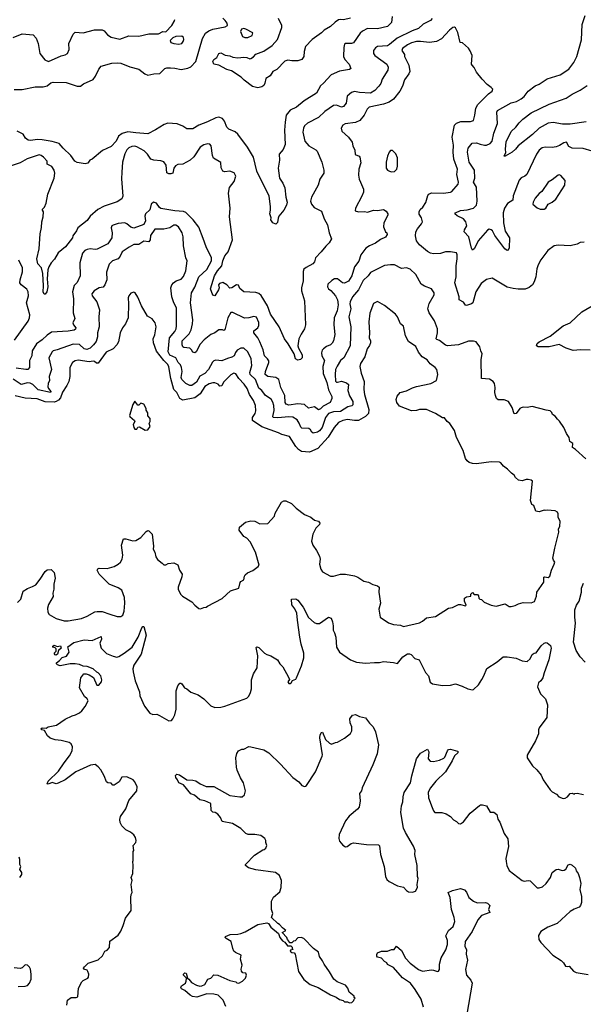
# Model space of a CAD drawing. Extents: x 1863017 to 1989460, y 394564 to 532820.
# Tile 67 of 213: x 1911770 to 1917416, y 451224 to 461092. Entities that reach past the tile are written whole.
import ezdxf

# ---------------------------------------------------------------- set-up
doc = ezdxf.new("R2010")
doc.units = 0

msp = doc.modelspace()

# ---------------------------------------------------------------- linework, layer by layer
at = {"layer": '0CON10XD'}
for points in [[(1915901, 461105), (1915885.1, 461084.9), (1915812.9, 461047.1), (1915767, 461003), (1915700.4, 460979.6), (1915552.1, 460907.9), (1915476.4, 460843.6), (1915455, 460831.6), (1915355, 460822.9), (1915335, 460812), (1915314.2, 460785), (1915314.2, 460755), (1915328, 460735), (1915447.5, 460645), (1915462.9, 460615), (1915458.1, 460585), (1915400, 460495), (1915387, 460453), (1915368.1, 460425), (1915327.8, 460382.2), (1915283.8, 460356.2), (1915175, 460361.2), (1915125, 460373.6), (1915095, 460363.6), (1915052.3, 460325), (1915040.5, 460255), (1915015, 460222.5), (1914995, 460216), (1914945, 460237.1), (1914915, 460233.1), (1914827.7, 460172.3), (1914765, 460111.4), (1914654, 460055), (1914625, 460030), (1914611.9, 460005), (1914607.1, 459965), (1914626.5, 459875), (1914666.5, 459826.5), (1914738.1, 459788.1), (1914751.2, 459775), (1914795.8, 459665), (1914815.8, 459585), (1914815.7, 459555), (1914776.7, 459493.3), (1914761.5, 459435), (1914694.6, 459315), (1914683.9, 459273.9), (1914694.7, 459244.7), (1914720.9, 459210.9), (1914792.7, 459172.7), (1914818.8, 459095), (1914855, 459037.5), (1914868.8, 458955), (1914892.5, 458895), (1914870, 458855), (1914835.8, 458824.2), (1914791.2, 458765), (1914733.8, 458705), (1914724, 458665), (1914707.5, 458645), (1914639.8, 458610.2), (1914617.9, 458592.1), (1914610.3, 458569.7), (1914610.6, 458475), (1914593.5, 458405), (1914594.2, 458375.8), (1914622.5, 458275), (1914632.5, 458035), (1914625, 457992.5), (1914589.1, 457940.9), (1914566.9, 457895), (1914557.7, 457825), (1914561.8, 457801.8), (1914600.6, 457735), (1914600, 457705), (1914583.3, 457685), (1914555, 457680), (1914533.8, 457695), (1914518.8, 457745), (1914460.8, 457845), (1914422.9, 457895), (1914368.6, 458015), (1914282.6, 458142.6), (1914252.5, 458225), (1914188.3, 458328.3), (1914165, 458347.8), (1914135, 458358.9), (1914015, 458365.8), (1913977, 458397), (1913961.7, 458431.7), (1913943.3, 458435), (1913895.6, 458404.4), (1913875, 458401.2), (1913845, 458433.8), (1913805, 458460), (1913771.4, 458448.6), (1913761.2, 458435), (1913767.1, 458405), (1913762.5, 458385), (1913725, 458323.3), (1913705, 458332.5), (1913681.2, 458395), (1913723.1, 458525), (1913751.4, 458575), (1913794.4, 458625.6), (1913804.4, 458675.6), (1913824.1, 458725.9), (1913858, 458765), (1913903.3, 458885), (1913870.8, 459115), (1913879.2, 459205), (1913862.9, 459355), (1913870.9, 459409.1), (1913918.3, 459471.7), (1913935.8, 459525), (1913918.3, 459558.3), (1913875, 459575.5), (1913825, 459566), (1913806.2, 459575), (1913788.8, 459608.8), (1913785, 459662.5), (1913712, 459705), (1913700.6, 459730.6), (1913688.7, 459828.7), (1913675, 459846), (1913655, 459849.2), (1913615, 459837.8), (1913577.1, 459815), (1913513.4, 459716.6), (1913476.6, 459683.4), (1913405, 459644), (1913355, 459639.6), (1913331.4, 459628.6), (1913315.5, 459605), (1913305.8, 459555), (1913285, 459546), (1913265, 459548), (1913245, 459558.8), (1913236.2, 459635), (1913215, 459668.9), (1913185, 459679.2), (1913112.5, 459685), (1913085, 459693.8), (1913050.8, 459745), (1913017.1, 459777.1), (1912945, 459818.9), (1912925, 459824), (1912895, 459820.7), (1912865, 459806.9), (1912845, 459789.5), (1912822.2, 459747.8), (1912801.2, 459665), (1912793.1, 459565), (1912788.7, 459498.7), (1912802, 459325), (1912792.3, 459297.7), (1912745, 459267.5), (1912615, 459221.8), (1912551.4, 459188.6), (1912476.7, 459123.3), (1912445, 459079.4), (1912352.1, 459007.9), (1912338.8, 458975), (1912303.3, 458925), (1912300, 458905), (1912230, 458815), (1912154.5, 458755.5), (1912117.6, 458692.4), (1912085, 458656.7), (1912062.5, 458615), (1912053.3, 458585), (1912045.6, 458495), (1912052.5, 458415), (1912042.5, 458365), (1912025, 458340), (1912015, 458340), (1912006, 458365), (1912010, 458425), (1912003, 458547), (1911987.5, 458605), (1911952, 458645), (1911941.4, 458695), (1911964, 458795), (1911975.7, 458945), (1911989.1, 459010.9), (1911993, 459067), (1912005.6, 459115), (1912008.6, 459165), (1911997.5, 459185), (1911999.2, 459195), (1912019.2, 459215), (1912036, 459255), (1912053.1, 459345), (1912116.8, 459505), (1912121.8, 459555), (1912116.4, 459585), (1912092.1, 459622.1), (1912046, 459645), (1912044.3, 459675), (1912007.1, 459715), (1911985, 459732.5), (1911965, 459737.1), (1911845, 459696.5), (1911775, 459656.4), (1911674.6, 459625.4)], [(1911705, 460913.8), (1911795, 460951.2), (1911905, 460940), (1911935.8, 460905.8), (1911956, 460855), (1911973, 460753), (1912020.7, 460690.7), (1912060, 460675), (1912185, 460728.5), (1912225, 460738.6), (1912247.5, 460755), (1912264.4, 460795), (1912263.1, 460855), (1912305, 460946.7), (1912325, 460965.8), (1912405, 460960), (1912519.3, 460990.7), (1912595, 460990.6), (1912615, 460979.2), (1912649.8, 460939.8), (1912685, 460917.1), (1912775, 460895.7), (1912865, 460930), (1912965, 460928.9), (1913065, 460950), (1913160.7, 460949.3), (1913205, 460973.3), (1913235, 460970), (1913295.8, 461035), (1913318.6, 461075), (1913325.6, 461095)], [(1911715, 460394.3), (1911795, 460394), (1911925, 460420.8), (1912005, 460419.4), (1912045, 460430.6), (1912081.9, 460458.1), (1912105, 460466.4), (1912235, 460464), (1912345, 460426.2), (1912380, 460425), (1912409.3, 460450.7), (1912505, 460494), (1912528, 460525), (1912562.5, 460595), (1912587.5, 460625), (1912691.7, 460658.3), (1912745, 460661.2), (1912785, 460655.7), (1912875, 460618.6), (1912965, 460596.7), (1913025, 460548.6), (1913055, 460537.8), (1913115, 460551.1), (1913175, 460552.9), (1913225, 460601.9), (1913245, 460609.4), (1913280.3, 460610.3), (1913325, 460608.1), (1913388, 460592), (1913455, 460605.5), (1913485, 460621.5), (1913535.4, 460675), (1913602.7, 460905), (1913631.9, 460958.1), (1913665, 460982.2), (1913705, 460998.1), (1913828.3, 461021.7), (1913852.5, 461035), (1913848.3, 461058.3), (1913827.5, 461085), (1913806.1, 461106.1)], [(1915085, 461106.1), (1915015, 461089.6), (1914985, 461094.6), (1914965, 461089.5), (1914931.9, 461068.1), (1914885, 461024.3), (1914821.1, 460988.9), (1914795, 460961.2), (1914698.8, 460895), (1914634, 460825), (1914619.2, 460775), (1914615.8, 460725), (1914595.5, 460694.5), (1914555, 460680.8), (1914495, 460680), (1914455, 460686.2), (1914425, 460676.2), (1914346.2, 460593.8), (1914307, 460573), (1914279.3, 460530.7), (1914237, 460503), (1914226.7, 460455), (1914215, 460432.5), (1914195, 460420), (1914155, 460410), (1914103, 460423), (1914020, 460485), (1913990, 460515), (1913890.7, 460580.7), (1913845, 460592.5), (1913765, 460637.5), (1913716.4, 460646.4), (1913706, 460675), (1913715, 460693.3), (1913745, 460712.5), (1913765, 460752.5), (1913785, 460760), (1913827.7, 460737.7), (1913875, 460730), (1913905, 460716.2), (1913955, 460711.2), (1914015, 460716.2), (1914045, 460713.3), (1914075, 460700), (1914087, 460703), (1914111.2, 460718.8), (1914135, 460745.7), (1914214.5, 460775.5), (1914297.8, 460832.2), (1914354.4, 460895), (1914396, 461015), (1914396.2, 461035), (1914363.3, 461105)], [(1915501.9, 461125), (1915494.2, 461065), (1915455.4, 461024.6), (1915355, 461002.3), (1915255, 461003.3), (1915205, 460977.8), (1915181.5, 460958.5), (1915115, 460860), (1915095, 460852.9), (1915033.3, 460855), (1915024.3, 460845.7), (1915017.1, 460815), (1915014.5, 460724.5), (1915025.8, 460695), (1915070.8, 460645), (1915085.9, 460604.1), (1915075, 460592.5), (1914972.5, 460575), (1914891.7, 460538.3), (1914815, 460455.8)], [(1917505, 459774.6), (1917415, 459800.5), (1917304.5, 459804.5), (1917270.3, 459820.3), (1917247.5, 459865), (1917221.4, 459858.6), (1917178.3, 459831.7), (1917145, 459818.9), (1917105, 459811.1), (1917034.6, 459815.4), (1917003.1, 459806.9), (1916975.4, 459784.6), (1916948.1, 459745), (1916849.5, 459540.5), (1916831.2, 459525), (1916792.6, 459507.4), (1916775.4, 459484.6), (1916712.9, 459327.1), (1916711.9, 459285), (1916658.4, 459251.6), (1916626.5, 459205), (1916613.6, 459155), (1916616.9, 459055), (1916633.3, 458973.3), (1916675.6, 458905), (1916672.9, 458805), (1916665, 458781.2), (1916655, 458778), (1916630.8, 458795), (1916531, 458931), (1916506.5, 458975), (1916495, 458986.7), (1916474.1, 458994.1), (1916455, 458983.1), (1916363.5, 458875), (1916325, 458800), (1916305, 458783.3), (1916295, 458802.5), (1916270, 458915), (1916224, 458965), (1916227.1, 458985), (1916250, 459025), (1916241.1, 459065), (1916216.8, 459096.8), (1916154, 459125), (1916128.8, 459145), (1916136.7, 459155), (1916185, 459180.6), (1916252, 459188), (1916315, 459203.6), (1916347.7, 459235), (1916353.8, 459275), (1916347.7, 459415), (1916315.5, 459465), (1916330, 459505), (1916326.7, 459585), (1916273.1, 459665), (1916254.7, 459765.3), (1916264.6, 459805.4), (1916304.6, 459855.4), (1916345, 459858.5), (1916384.2, 459845), (1916425, 459833.3), (1916445.9, 459834.1), (1916485, 459852.2), (1916504.6, 459875.4), (1916518.5, 459955), (1916556.7, 460053.3), (1916550.4, 460165), (1916557.8, 460182.2), (1916695, 460259.5), (1916746.8, 460273.2), (1916795, 460299.1), (1916825, 460322.3), (1916863.5, 460375), (1916935, 460429.3), (1916974.2, 460445), (1917055, 460500.8), (1917185, 460539.4), (1917271.4, 460595), (1917320.6, 460665), (1917350, 460725), (1917399.6, 460890.4), (1917405.7, 461045), (1917435.8, 461135)], [(1917425, 458862), (1917385, 458859.2), (1917355, 458842.5), (1917285, 458826), (1917165, 458834.2), (1917124.1, 458825.9), (1917061.2, 458778.8), (1916992, 458685), (1916965.6, 458634.4), (1916950.8, 458595), (1916940, 458515), (1916925.8, 458465), (1916908, 458435), (1916875, 458407.5), (1916835, 458392.9), (1916765, 458390.6), (1916715, 458396.9), (1916655, 458412.9), (1916505, 458503.3), (1916445, 458490), (1916392.7, 458447.3), (1916340.8, 458365), (1916308.8, 458255), (1916295, 458244), (1916245, 458228.8), (1916235, 458232.5), (1916215, 458260), (1916174.4, 458284.4), (1916171.4, 458315), (1916130, 458455), (1916143.1, 458515), (1916142.2, 458625), (1916154.3, 458695), (1916153.8, 458735), (1916146, 458755), (1916085.8, 458765.8), (1916035, 458766), (1915985, 458748.8), (1915916, 458746), (1915885, 458753.8), (1915855, 458770), (1915775, 458836.2), (1915746.6, 458876.6), (1915736.7, 458925), (1915740, 458965), (1915754, 458995), (1915796.2, 459045), (1915803.8, 459065), (1915793.8, 459105), (1915771.7, 459141.7), (1915771.4, 459165), (1915781.3, 459188.7), (1915808.8, 459215), (1915838.3, 459261.7), (1915858.3, 459331.7), (1915870, 459345), (1915895, 459355.7), (1916015, 459354.4), (1916085, 459362.2), (1916099.1, 459370.9), (1916162.7, 459445), (1916166.9, 459465), (1916147.8, 459542.2), (1916154.5, 459595), (1916120.9, 459695), (1916113.6, 459765), (1916115.5, 459835), (1916101.9, 459915), (1916126.2, 460035), (1916145.6, 460054.4), (1916189.4, 460070.6), (1916285, 460072), (1916317.1, 460082.9), (1916331.4, 460135), (1916340.8, 460205), (1916359.1, 460240.9), (1916465, 460350), (1916505, 460377.5), (1916510, 460395), (1916495, 460412.5), (1916452.3, 460442.3), (1916403.3, 460495), (1916346.2, 460565), (1916322.3, 460612.3), (1916303.3, 460635), (1916297.5, 460645), (1916302.5, 460735), (1916281.7, 460781.7), (1916266.4, 460806.4), (1916205, 460860), (1916182.5, 460865), (1916158.8, 460965), (1916135, 461010), (1916125, 461017.5), (1916110, 461015), (1916075, 460987.5), (1915995, 460902), (1915946.5, 460873.5), (1915875, 460863.3), (1915785.7, 460874.3), (1915745, 460872.9), (1915695, 460860.8), (1915655, 460839.2), (1915605.7, 460805), (1915596.9, 460785), (1915623.8, 460745), (1915626.2, 460723.8), (1915668.6, 460635), (1915678.3, 460571.7), (1915669.7, 460550.3), (1915625, 460491.2), (1915605.4, 460424.6), (1915578.9, 460375), (1915514.7, 460295.3), (1915473.1, 460265), (1915415, 460244.7), (1915272.7, 460217.3), (1915250, 460195), (1915221.9, 460135), (1915177.6, 460082.4), (1915135, 460060.4), (1915031.7, 460048.3), (1915006.4, 460033.6), (1914990, 460005), (1914995.7, 459975.7), (1915065, 459914.2), (1915100.6, 459865), (1915107.6, 459827.6), (1915126.1, 459783.9), (1915130.5, 459740.5), (1915170, 459725), (1915176, 459715), (1915187, 459657), (1915168.6, 459595), (1915165.7, 459535), (1915172.5, 459495), (1915185.6, 459465.6), (1915214, 459395), (1915214, 459365), (1915198, 459322), (1915134, 459205), (1915132.5, 459175), (1915165, 459168), (1915225, 459171.2), (1915254.1, 459164.1), (1915315, 459184), (1915355, 459180.8), (1915415, 459190), (1915442.3, 459172.3), (1915457.3, 459147.3), (1915458.3, 459131.7), (1915418.8, 459055), (1915413.6, 459016.4), (1915434, 458965), (1915447.5, 458955), (1915451.7, 458938.3), (1915436.1, 458913.9), (1915385, 458888.6), (1915335, 458851.4), (1915275, 458827.1), (1915237.8, 458802.2), (1915188.1, 458735), (1915169.1, 458670.9), (1915125.5, 458614.5), (1915096.9, 458525), (1915065, 458472), (1915025, 458451.2), (1915005, 458456.7), (1914955, 458496), (1914925, 458494), (1914898.3, 458478.3), (1914858.1, 458441.9), (1914853.3, 458415), (1914864, 458394), (1914888.5, 458378.5), (1914934.3, 458324.3), (1914954.5, 458284.5), (1914961.8, 458235), (1914950, 458175), (1914920.8, 458105), (1914917.5, 458035), (1914925.6, 457935.6), (1914912.9, 457875), (1914899.8, 457850.2), (1914884, 457835), (1914845, 457818.1), (1914814.3, 457795), (1914800.7, 457779.3), (1914794.3, 457755), (1914797.1, 457725), (1914822.2, 457675), (1914808.2, 457615), (1914811.6, 457545), (1914847.8, 457455), (1914863.3, 457383.3), (1914895.7, 457315), (1914897.5, 457295), (1914880, 457255), (1914811.6, 457218.4), (1914785, 457191.8), (1914765, 457182.2), (1914725, 457213.5), (1914665, 457200), (1914625, 457236.7), (1914558.1, 457241.9), (1914465, 457228.9), (1914438.5, 457238.5), (1914430, 457255), (1914426, 457326), (1914386.6, 457406.6), (1914365, 457487.5), (1914335, 457506.4), (1914255, 457516.4), (1914230.9, 457535), (1914233.2, 457565), (1914266.9, 457655), (1914264.5, 457674.5), (1914253.7, 457693.7), (1914221.4, 457725), (1914209.4, 457785), (1914175.3, 457865.3), (1914155.4, 457905.4), (1914115.6, 457955), (1914115.7, 457975), (1914155, 458004.4), (1914165, 458026.7), (1914166.3, 458056.3), (1914142.6, 458112.6), (1914115, 458118.8), (1914065, 458104.5), (1914021.1, 458101.1), (1913905, 458156.9), (1913885, 458158.6), (1913856.5, 458105), (1913825, 457982.5), (1913815, 457977.5), (1913802.9, 457982.9), (1913765, 457982.5), (1913725, 457954.2), (1913685, 457937.1), (1913618.1, 457885), (1913578.5, 457841.5), (1913537.4, 457762.6), (1913525, 457754), (1913505, 457760), (1913492.9, 457785), (1913475, 457799.4), (1913415, 457805.7), (1913404.4, 457815), (1913396.9, 457835), (1913398.5, 457875), (1913466.4, 457943.6), (1913486.6, 457983.4), (1913500.2, 458045), (1913503.3, 458085), (1913480.6, 458255), (1913490.5, 458355), (1913525, 458412.9), (1913564.5, 458515.5), (1913645, 458589.1), (1913692.9, 458675), (1913690.3, 458705), (1913638.5, 458815), (1913609.2, 458899.2), (1913563.9, 459013.9), (1913508.1, 459088.1), (1913435, 459160.8), (1913409.5, 459169.5), (1913325, 459176.4), (1913185, 459200.8), (1913170.7, 459210.7), (1913140.6, 459255), (1913110, 459265), (1913086.5, 459245), (1913072.5, 459187.5), (1913029.6, 459145), (1913025.3, 459124.7), (1913029.1, 459075), (1913015, 459040.6), (1912915, 459003.1), (1912885, 459011.9), (1912845, 459047.1), (1912825, 459055.7), (1912755, 459050.5), (1912705.7, 459034.3), (1912693.8, 459025), (1912686, 459005), (1912698, 458955), (1912693.1, 458905), (1912654.2, 458845), (1912545, 458791.5), (1912525, 458787.8), (1912475, 458795.6), (1912445, 458790), (1912421.8, 458778.2)], [(1914025, 460912.5), (1914055, 460914.2), (1914097.5, 460935), (1914105, 460960), (1914035, 460996.7), (1914015, 461002.5), (1913991.7, 460998.3), (1913983.3, 460975), (1914003.3, 460925), (1914025, 460912.5)], [(1913365, 460845.7), (1913395, 460854.3), (1913409.2, 460875), (1913414, 460895), (1913411.2, 460915), (1913395, 460928), (1913335, 460924), (1913305, 460911.2), (1913276.7, 460885), (1913283.3, 460865), (1913313.2, 460853.2), (1913365, 460845.7)], [(1914815, 460455.8), (1914785, 460428), (1914743.4, 460356.6), (1914619.4, 460280.6), (1914543.4, 460216.6), (1914478.6, 460185), (1914440.8, 460135), (1914428.2, 460065), (1914423.3, 459985), (1914428, 459842), (1914408.5, 459791.5), (1914368.8, 459745), (1914373.8, 459685), (1914358, 459605), (1914372, 459505), (1914406.2, 459455), (1914427, 459407), (1914438, 459315), (1914451.2, 459265), (1914443.3, 459235), (1914416.1, 459183.9), (1914367.3, 459122.7), (1914358, 459102), (1914351.7, 459058.3), (1914335, 459042.5), (1914306.1, 459056.1), (1914286.7, 459085), (1914290, 459105), (1914276.7, 459145), (1914284, 459185), (1914281.2, 459221.2), (1914270.8, 459325), (1914144.5, 459574.5), (1914112.9, 459715), (1914053.1, 459813.1), (1913955, 459946), (1913928.3, 459968.3), (1913865, 459994), (1913844.5, 460014.5), (1913821.1, 460075), (1913802.2, 460102.2), (1913765, 460116.4), (1913735, 460110), (1913651.7, 460068.3), (1913565.4, 460034.6), (1913505, 459999.2), (1913445, 459998), (1913404.2, 460024.2), (1913348.8, 460048.8), (1913255, 460056.2), (1913217.3, 460042.7), (1913131.9, 459988.1), (1913055, 459950), (1912935, 459957.5), (1912855, 459969.5), (1912796.9, 459953.1), (1912760, 459925), (1912735, 459876.2), (1912685, 459822), (1912599.2, 459780.8), (1912495, 459696), (1912473.3, 459685), (1912454, 459655), (1912425, 459646.1), (1912345, 459661.9), (1912322.5, 459675), (1912281.1, 459731.1), (1912205, 459804.3), (1912165, 459851.9), (1912095, 459871.8), (1911995, 459889.6), (1911945, 459891.8), (1911882.1, 459882.1), (1911855.6, 459885.6), (1911826.7, 459905), (1911804.1, 459944.1), (1911745, 459974)], [(1917445, 460067.8), (1917284.6, 460044.6), (1917206.9, 460046.9), (1917115, 460063.3), (1917065.5, 460054.5), (1916973.6, 460006.4), (1916908.3, 459941.7), (1916765, 459828.6), (1916735.5, 459794.5), (1916705, 459765.8), (1916635, 459723.3), (1916623.3, 459725), (1916639.1, 459760.9), (1916636.5, 459795), (1916645, 459866.7), (1916695, 459972), (1916741.2, 460015), (1916772.6, 460057.4), (1916810.8, 460095), (1916895, 460158.6), (1917073.3, 460245), (1917245, 460304.4), (1917305, 460347.5), (1917385, 460384.4), (1917456.2, 460433.8)], [(1915495, 459566.7), (1915525, 459572.5), (1915546.7, 459595), (1915556.1, 459623.9), (1915556.4, 459706.4), (1915539.3, 459749.3), (1915505, 459780), (1915485, 459782.5), (1915470, 459765), (1915454.2, 459725), (1915442.9, 459665), (1915441.2, 459605), (1915455, 459583.3), (1915475, 459573.3), (1915495, 459566.7)], [(1916985, 459193.6), (1917025, 459194.4), (1917040, 459205), (1917065, 459243.8), (1917105, 459263.8), (1917141.2, 459295), (1917231.2, 459435), (1917235, 459480), (1917190.7, 459530.7), (1917176.2, 459536.2), (1917165, 459533.3), (1917105, 459486.7), (1917065, 459463.8), (1917000, 459370), (1916975, 459352), (1916934.2, 459305), (1916912.5, 459265), (1916911.4, 459245), (1916955, 459205.6), (1916985, 459193.6)], [(1917441.7, 456691.7), (1917337.5, 456785), (1917307.5, 456805), (1917310, 456845), (1917280, 456865), (1917275.8, 456905.8), (1917246.7, 456945), (1917222.5, 457005), (1917179.5, 457069.5), (1917157, 457087), (1917135, 457117.5), (1917107.5, 457135), (1917102.5, 457155), (1917085, 457172.5), (1917045, 457177.5), (1916905, 457216.7), (1916855, 457206.7), (1916815, 457210), (1916795, 457203.3), (1916781.2, 457195), (1916745, 457146.2), (1916725, 457143.3), (1916703.8, 457205), (1916667, 457267), (1916625, 457283.3), (1916565, 457283.8), (1916546.4, 457296.4), (1916536.2, 457325), (1916530, 457355), (1916533.8, 457405), (1916526.2, 457445), (1916515, 457467.5), (1916475, 457491.2), (1916397.5, 457497.5), (1916394.3, 457685), (1916403.8, 457745), (1916388.8, 457775), (1916380, 457815), (1916343, 457863), (1916315, 457870), (1916265, 457868.8), (1916165.5, 457834.5), (1916055, 457822.2), (1916035, 457829.2), (1915977, 457877), (1915947.7, 457887.7), (1915944, 457895), (1915957.4, 457952.6), (1915954.5, 457995), (1915925.3, 458075.3), (1915872.9, 458155), (1915859.4, 458195), (1915873.7, 458246.3), (1915921.4, 458335), (1915922.5, 458355), (1915895, 458394.3), (1915825, 458420.9), (1915793, 458443), (1915739.9, 458539.9), (1915680.7, 458590.7), (1915645, 458605.6), (1915595, 458598.6), (1915524.3, 458634.3), (1915485, 458637.1), (1915425, 458627.3), (1915285, 458559.2), (1915261.3, 458525), (1915211.5, 458478.5), (1915165.4, 458384.6), (1915105.7, 458315), (1915079.5, 458265), (1915076.8, 458245), (1915085.9, 458195), (1915068.4, 458115), (1915088.4, 458015), (1915081.5, 457825), (1915016.8, 457705), (1914985, 457675.3), (1914951.6, 457618.4), (1914935.5, 457585), (1914930, 457535), (1914935, 457470), (1914945, 457459.4), (1914955, 457458.1), (1914995, 457468.6), (1915015, 457464.4), (1915045, 457453.8), (1915065, 457436.9), (1915057, 457375), (1915073.7, 457323.7), (1915105.9, 457265), (1915107.6, 457232.4), (1915096.7, 457223.3), (1915056.3, 457213.7), (1914985, 457166.3), (1914915, 457163.8), (1914864.4, 457145.6), (1914833.9, 457106.1), (1914799, 457005), (1914775, 456972.3), (1914755, 456956.9), (1914708.9, 456948.9), (1914697.4, 456957.4), (1914683.2, 456983.2), (1914666.7, 456995), (1914595, 456998.9), (1914585, 457006.9), (1914569.8, 457049.8), (1914550.7, 457080.7), (1914505, 457108.9), (1914465, 457112.5), (1914355, 457102.6), (1914310.8, 457105), (1914306.2, 457115), (1914319.6, 457175), (1914314.5, 457225), (1914305, 457258.5), (1914288.2, 457288.2), (1914233.1, 457325), (1914197, 457377), (1914165, 457400.8), (1914133.3, 457485), (1914077.8, 457535), (1914076.8, 457555), (1914094.5, 457625), (1914088.3, 457695), (1914054.2, 457764.2), (1914015, 457798.9), (1913985, 457798.7), (1913949.4, 457780.6), (1913932.1, 457757.9), (1913919.4, 457725), (1913895, 457709.1), (1913852.4, 457697.6), (1913795, 457671.8), (1913735, 457678.9), (1913715, 457674.3), (1913700.6, 457659.4), (1913662.8, 457585), (1913625, 457544.7), (1913575, 457518.7), (1913540.8, 457459.2), (1913495, 457426.2), (1913475, 457425.4), (1913435, 457444.5), (1913393.8, 457485), (1913387.4, 457507.4), (1913396.7, 457565), (1913392.3, 457607.7), (1913382.7, 457632.7), (1913358.2, 457655), (1913332.7, 457702.7), (1913275, 457730.6), (1913256.6, 457765), (1913271.1, 457905), (1913325, 457967.5), (1913337.8, 457995), (1913342.5, 458025), (1913340, 458205), (1913314.6, 458255), (1913294.6, 458315), (1913283.6, 458405), (1913294.5, 458435), (1913311.4, 458455), (1913338.8, 458475), (1913387.6, 458492.4), (1913410.9, 458519.1), (1913433.5, 458575), (1913448.1, 458675), (1913435.5, 458705.5), (1913409.6, 458825), (1913407.3, 458915), (1913396.7, 458955), (1913359.6, 459015), (1913335, 459033.8), (1913315, 459034.5), (1913272.6, 459007.4), (1913212.7, 458992.7), (1913125, 458994), (1913082.1, 458927.9), (1913076.5, 458885), (1913065, 458867.1), (1913015, 458872.3), (1912965, 458840.4), (1912915, 458838.5), (1912866.3, 458813.7), (1912795.7, 458765), (1912777.6, 458722.4), (1912755.7, 458695), (1912700.8, 458675), (1912667, 458643), (1912641.2, 458561.2), (1912644.4, 458485), (1912622.5, 458435), (1912605, 458412.9), (1912565, 458403.3), (1912516, 458375), (1912493.6, 458345), (1912495.7, 458325), (1912544.3, 458265), (1912570, 458185), (1912562.9, 458115), (1912565.5, 458015), (1912551.2, 457955), (1912550.3, 457915), (1912535, 457865.6), (1912510.2, 457835)], [(1912421.8, 458778.2), (1912399.2, 458750.8), (1912373.3, 458655), (1912376.9, 458525), (1912345, 458458), (1912315, 458426.7), (1912299.1, 458365), (1912310, 458295), (1912306.2, 458155), (1912323.3, 458096.7), (1912302.5, 458055), (1912308.9, 458035), (1912332, 458005), (1912330.5, 457989.5), (1912315, 457980), (1912255, 457971.5), (1912089.9, 457960.1), (1912045, 457931.5), (1911995, 457884.2), (1911938.1, 457845), (1911896.7, 457775), (1911890.9, 457725), (1911869.2, 457675), (1911868, 457605), (1911851.9, 457588.1), (1911830, 457585), (1911735, 457598.8)], [(1911719.2, 457880.8), (1911855, 458069.2), (1911869.3, 458105), (1911873.3, 458135), (1911839.6, 458255), (1911858.6, 458325), (1911855.3, 458365), (1911840.1, 458390.1), (1911785.7, 458435), (1911773.1, 458455), (1911774.5, 458485), (1911798.8, 458565), (1911796.8, 458606.8), (1911760.8, 458680.8)], [(1916767, 455237), (1916815, 455252.5), (1916895, 455248), (1916927.7, 455262.3), (1916946.7, 455315), (1916950, 455355), (1917021.2, 455455), (1917020, 455505), (1917031.7, 455508.3), (1917065, 455502), (1917081.2, 455515), (1917096.2, 455575), (1917126, 455635), (1917130, 455655), (1917116.2, 455676.2), (1917112.5, 455695), (1917130, 455795), (1917170, 455955), (1917168, 455985), (1917180, 456015), (1917183.6, 456063.6), (1917163.8, 456105), (1917165, 456140), (1917156.4, 456156.4), (1917135, 456170), (1917055, 456177.5), (1917035, 456172.5), (1917025, 456177.5), (1916975, 456160), (1916940, 456165), (1916920, 456225), (1916900, 456235), (1916887.5, 456275), (1916906.1, 456466.1), (1916895, 456477.5), (1916865, 456482.5), (1916845, 456482.5), (1916805, 456470), (1916766.4, 456476.4), (1916736.7, 456505), (1916725, 456527.5), (1916696.1, 456546.1), (1916658.3, 456588.3), (1916618.3, 456618.3), (1916591.7, 456651.7), (1916577.7, 456657.7), (1916495, 456662), (1916345, 456641.4), (1916305, 456644.3), (1916274.5, 456654.5), (1916251.8, 456671.8), (1916235.8, 456695), (1916213.8, 456775), (1916146.4, 456906.4), (1916126.7, 456975), (1916080, 457045), (1916054.1, 457064.1), (1916025, 457102.5), (1916005, 457103.3), (1915936.1, 457146.1), (1915844.1, 457184.1), (1915776.1, 457183.9), (1915745.8, 457174.2), (1915695, 457170.8), (1915575, 457217.5), (1915546.7, 457255), (1915540, 457285), (1915551.7, 457318.3), (1915582.5, 457355), (1915645, 457373.8), (1915705, 457403.8), (1915745, 457416), (1915890, 457445), (1915946.7, 457475), (1915958.8, 457535), (1915950, 457585), (1915933.3, 457605), (1915883, 457643), (1915851.7, 457681.7), (1915803, 457713), (1915765, 457758.8), (1915737.6, 457817.6), (1915665, 457866.2), (1915634, 457925), (1915615, 458020), (1915584.3, 458044.3), (1915556.2, 458115), (1915535, 458142.5), (1915425, 458227.5), (1915355, 458267.5), (1915315, 458247.5), (1915277.3, 458152.7), (1915267.5, 458065), (1915275.8, 457954.2), (1915270, 457905), (1915284.4, 457875), (1915285.5, 457855), (1915274.6, 457825.4), (1915251.5, 457795), (1915229.4, 457715), (1915184, 457645), (1915178, 457615), (1915190.7, 457550.7), (1915222, 457465), (1915219.2, 457385), (1915224.4, 457334.4), (1915269.2, 457185), (1915264.2, 457145), (1915236, 457115), (1915165, 457076.2), (1915125, 457074), (1915055, 457084.4), (1915006.7, 457075), (1914963.7, 457056.3), (1914921.4, 457005), (1914861.8, 456908.2), (1914756.4, 456793.6), (1914675, 456756.7), (1914594.6, 456764.6), (1914564.2, 456785), (1914536, 456815), (1914474.5, 456914.5), (1914395, 456934.3), (1914362.1, 456952.1), (1914197.5, 457012.5), (1914100.8, 457075), (1914101.4, 457105), (1914128.9, 457145), (1914137.2, 457172.8), (1914130.9, 457225), (1914111.5, 457275), (1914073.3, 457335), (1914047.8, 457395), (1914019.9, 457439.9), (1913964.4, 457495), (1913934.5, 457544.5), (1913915, 457550.6), (1913885, 457534.4), (1913811.7, 457458.3), (1913795, 457421.2), (1913775, 457418.8), (1913758.9, 457438.9), (1913725, 457451.8), (1913705, 457452.7), (1913667.8, 457442.2), (1913625.4, 457414.6), (1913577.7, 457342.3), (1913525, 457302.5), (1913405, 457278.3), (1913373.1, 457295), (1913343.1, 457355), (1913315, 457386.7), (1913282.8, 457495), (1913263.3, 457613.3), (1913254.6, 457635), (1913213.1, 457675), (1913140.8, 457770.8), (1913109.6, 457855), (1913108.5, 457895), (1913124.4, 457935), (1913135.7, 458014.3), (1913128, 458055), (1913096.7, 458095), (1913051.7, 458121.7), (1912990, 458225), (1912955, 458310), (1912926.4, 458356.4), (1912915, 458362.5), (1912885, 458352.5), (1912863.3, 458325), (1912856.1, 458303.9), (1912861.4, 458245), (1912855.6, 458105), (1912830.6, 458045), (1912801.1, 458005), (1912775.4, 457954.6), (1912758.5, 457865), (1912743.1, 457835), (1912707.1, 457795), (1912635, 457759.1), (1912555, 457651.4), (1912539.1, 457649.1), (1912518.8, 457665), (1912505, 457668.9), (1912465, 457663.5), (1912355, 457680), (1912325.5, 457674.5), (1912300, 457655), (1912273.4, 457606.6), (1912272.7, 457515), (1912261.5, 457465), (1912243.5, 457425), (1912199.4, 457360.6), (1912179.1, 457300.9), (1912160.3, 457279.7), (1912135, 457264.2), (1912115, 457260), (1912025, 457263.7), (1911945, 457290.9), (1911825, 457299.5), (1911725.9, 457324.1)], [(1917485, 457780), (1917386.8, 457783.2), (1917315, 457776.9), (1917245, 457799.2), (1917175, 457838), (1917075, 457814.3), (1916964.1, 457814.1), (1916946.7, 457825), (1916955, 457846.2), (1916973.8, 457865), (1917085, 457919.4), (1917216.2, 458025), (1917285, 458055.8), (1917400, 458165), (1917545, 458248.6)], [(1912510.2, 457835), (1912475, 457801.5), (1912442.5, 457787.5), (1912415.1, 457795.1), (1912368.2, 457838.2), (1912305, 457841.3), (1912145, 457782), (1912106.3, 457773.7), (1912094.3, 457765), (1912063.6, 457705), (1912087.2, 457585), (1912063.8, 457515), (1912067.5, 457475), (1912056.2, 457445), (1912053.4, 457413.4), (1912058.2, 457395), (1912083.3, 457365), (1912078.8, 457355), (1911955, 457382.4), (1911900.5, 457435), (1911875, 457448.4), (1911848.3, 457451.7), (1911785, 457437.7), (1911705, 457489.3)], [(1913028.3, 456978.3), (1913055, 456982.5), (1913076.7, 457015), (1913067.5, 457045), (1913077.5, 457065), (1913077.5, 457095), (1913053.6, 457123.6), (1913053, 457153), (1913038.3, 457178.3), (1913037.5, 457195), (1913015, 457237.5), (1912985, 457247.5), (1912965, 457230), (1912955, 457230), (1912925, 457270), (1912903.8, 457235), (1912870, 457125), (1912872.5, 457115), (1912920, 457075), (1912923.3, 457065), (1912907.5, 457035), (1912913.3, 457005), (1912925, 456990), (1912935, 456987.5), (1912945, 456990), (1912955, 457007.5), (1912971.7, 457011.7), (1913028.3, 456978.3)], [(1911749.7, 455250.3), (1911780, 455285), (1911804.3, 455365.7), (1911847.3, 455392.7), (1911899.1, 455410.9), (1911930.3, 455429.7), (1911976.3, 455483.7), (1912025, 455561.2), (1912045, 455577.5), (1912085, 455583.3), (1912115, 455552.5), (1912124.2, 455495), (1912112.9, 455435), (1912113.8, 455385), (1912103.8, 455345), (1912105, 455310), (1912058.8, 455231.2), (1912048, 455195), (1912052, 455155), (1912065, 455131.2), (1912135, 455090), (1912215, 455067.5), (1912255, 455065.8), (1912388.3, 455091.7), (1912446.7, 455115), (1912522.1, 455157.9), (1912545, 455162.5), (1912595, 455160.8), (1912672.9, 455132.9), (1912747.7, 455112.3), (1912785, 455110), (1912805, 455123.3), (1912815.8, 455164.2), (1912824.2, 455245), (1912820.5, 455300.5), (1912793.3, 455375), (1912755, 455398.8), (1912665, 455436), (1912566.2, 455535), (1912546.7, 455575), (1912552, 455588), (1912566.2, 455593.8), (1912647.3, 455592.7), (1912715, 455612), (1912755, 455634), (1912778.8, 455655), (1912795.7, 455685), (1912802.9, 455725), (1912790, 455825), (1912811.2, 455888.8), (1912835, 455888), (1912905, 455868.8), (1912935, 455874), (1912985, 455904), (1913036, 455964), (1913055, 455973.8), (1913065, 455970), (1913095.7, 455935), (1913110, 455815), (1913107.5, 455785), (1913123.3, 455755), (1913135, 455710), (1913150.7, 455680.7), (1913197.5, 455645), (1913215, 455630), (1913235, 455630), (1913258.3, 455641.7), (1913315, 455647.5), (1913355, 455630), (1913372.5, 455575), (1913396.7, 455535), (1913395, 455510), (1913357.5, 455405), (1913357.5, 455385), (1913382.5, 455335), (1913402.5, 455315), (1913495, 455256.7), (1913524.1, 455224.1), (1913565, 455192.5), (1913581.7, 455188.3), (1913615, 455202.5), (1913637, 455203), (1913650, 455215), (1913798.3, 455291.7), (1913883, 455367), (1913965, 455393.3), (1913979.3, 455450.7), (1913987, 455463), (1914015, 455480), (1914021.2, 455515), (1914030.5, 455529.5), (1914051.7, 455548.3), (1914105, 455571.2), (1914159.3, 455610.7), (1914170, 455625), (1914133.3, 455755), (1914078.3, 455858.3), (1914046.2, 455895), (1914015, 455912.5), (1913967.5, 455975), (1913972.5, 456005), (1914033, 456057), (1914085, 456070), (1914126.2, 456066.2), (1914175, 456040), (1914255, 456042.5), (1914323.6, 456116.4), (1914330, 456145), (1914393.1, 456256.9), (1914415, 456268.9), (1914435, 456270.5), (1914493.3, 456245), (1914540, 456195), (1914622.2, 456132.2), (1914685.9, 456105.9), (1914725, 456076.2), (1914762.5, 456065), (1914777.5, 456045), (1914775, 456032.5), (1914738, 455995), (1914707.5, 455935), (1914693.8, 455865), (1914706.2, 455825), (1914745, 455773.3), (1914774, 455715), (1914781.2, 455685), (1914774, 455635), (1914786.7, 455585), (1914805, 455557.5), (1914883.9, 455513.9), (1914915, 455514.2), (1914985, 455534), (1915033.9, 455533.9), (1915125, 455518), (1915157.5, 455505), (1915216.1, 455466.1), (1915265, 455453.8), (1915308.3, 455431.7), (1915355, 455417.5), (1915370, 455405), (1915368.8, 455355), (1915383.8, 455245), (1915368.8, 455185), (1915382.5, 455105), (1915465, 455046), (1915515, 455029.2), (1915585, 455024.2), (1915615, 455010), (1915775, 455046.2), (1915806.8, 455063.2), (1915845, 455098.8), (1915935, 455110), (1916065, 455193.3), (1916105, 455201.2), (1916165, 455230), (1916185, 455232), (1916235, 455217.5), (1916242.5, 455225), (1916226, 455265), (1916226.7, 455293.3), (1916245, 455307.5), (1916290, 455315), (1916290, 455335), (1916305, 455350), (1916323, 455333), (1916355, 455330), (1916367, 455317), (1916370, 455295), (1916380, 455285), (1916395, 455282.5), (1916423.9, 455253.9), (1916495, 455223.3), (1916545, 455214), (1916635, 455236.7), (1916675, 455212.5), (1916695, 455210), (1916735, 455220), (1916767, 455237)], [(1917435, 454653.3), (1917385, 454706.7), (1917345, 454770), (1917319.7, 454855), (1917337.1, 455045), (1917330.4, 455105), (1917331.7, 455178.3), (1917347.1, 455225), (1917374.1, 455265.9), (1917397.5, 455355), (1917398.1, 455395), (1917419.2, 455445)], [(1913169.7, 454119.7), (1913265, 454066.2), (1913290.7, 454069.3), (1913303.3, 454085), (1913323.3, 454125), (1913338.8, 454181.2), (1913337.5, 454365), (1913355, 454416.2), (1913375, 454443.8), (1913385, 454443.8), (1913393.8, 454435), (1913420, 454395), (1913446.1, 454386.1), (1913485, 454352.5), (1913557.5, 454325), (1913615.8, 454285.8), (1913686.4, 454216.4), (1913725, 454200), (1913785, 454203.8), (1913823.6, 454213.6), (1914045, 454291.2), (1914067.3, 454312.7), (1914082.3, 454347.7), (1914090.8, 454385), (1914093, 454477), (1914113.8, 454535), (1914150, 454595), (1914154.4, 454715), (1914138.3, 454801.7), (1914145, 454807.5), (1914165, 454800), (1914223.8, 454745), (1914245, 454730), (1914287.7, 454717.7), (1914352.5, 454675), (1914377.5, 454635), (1914405, 454607.5), (1914463.6, 454503.6), (1914471.7, 454478.3), (1914456, 454455), (1914465, 454440.8), (1914480.3, 454439.7), (1914490, 454445), (1914501.7, 454468.3), (1914535, 454482.5), (1914543.3, 454495), (1914594.1, 454615.9), (1914617.5, 454695), (1914617.5, 454745), (1914590, 454835), (1914577.5, 454905), (1914552.2, 455075), (1914548.1, 455145), (1914526.4, 455186.4), (1914495, 455226.7), (1914492.5, 455285), (1914535, 455286.7), (1914555, 455273.3), (1914610.6, 455205), (1914665, 455100), (1914720.3, 455050.3), (1914745, 455040), (1914775, 455040), (1914865, 455105.6), (1914889.2, 455095), (1914903.8, 455056.2), (1914911.2, 455018.8), (1914910, 454975), (1914925.5, 454945.5), (1914935.8, 454905), (1914944.1, 454804.1), (1914975, 454752.5), (1915085, 454676.7), (1915145, 454654), (1915235, 454642.5), (1915325, 454650.8), (1915375, 454649.2), (1915415, 454660), (1915515, 454651.2), (1915555, 454641.2), (1915610, 454705), (1915654.5, 454735.5), (1915675, 454738), (1915690.3, 454730.3), (1915729.3, 454689.3), (1915772.5, 454675), (1915835, 454550), (1915866.7, 454515), (1915881.7, 454451.7), (1915905, 454437.5), (1916005, 454420), (1916085, 454423.3), (1916135, 454436.7), (1916203.6, 454413.6), (1916260, 454385), (1916305, 454377.5), (1916315, 454380), (1916365, 454427.5), (1916398.3, 454478.3), (1916421.2, 454515), (1916448.8, 454591.2), (1916555, 454658), (1916612.3, 454707.7), (1916655, 454708), (1916744.2, 454694.2), (1916802.5, 454665), (1916855, 454660), (1916883.8, 454685), (1916905, 454728.8), (1916925, 454743.8), (1916945, 454746.2), (1916995, 454818), (1917025, 454843.8), (1917045, 454850), (1917055, 454846.7), (1917089.3, 454819.3), (1917093.3, 454795), (1917070, 454675), (1917022.7, 454547.3), (1917010, 454495), (1916992.5, 454465), (1916966.7, 454445), (1916957.5, 454405), (1916987.5, 454335), (1917036.2, 454285), (1917058, 454225), (1917050.5, 454099.5), (1916974.3, 453995.7), (1916966.7, 453975), (1916966.1, 453936.1), (1916936.2, 453865), (1916855, 453720), (1916853.3, 453695), (1916907.5, 453615), (1916950, 453575), (1916995, 453520), (1917015, 453472.5), (1917085, 453372.5), (1917105, 453352.5), (1917149.3, 453329.3), (1917170, 453305), (1917215, 453287.5), (1917235, 453290), (1917257.5, 453305), (1917285, 453337.5), (1917305, 453340), (1917325, 453330), (1917333, 453337), (1917355, 453340), (1917417.7, 453327.7)], [(1912244, 451215), (1912250, 451265), (1912285, 451291.2), (1912335, 451292), (1912351.7, 451298.3), (1912360, 451385), (1912391.7, 451448.3), (1912405.9, 451464.1), (1912453.8, 451486.2), (1912460, 451495), (1912462, 451525), (1912454.3, 451554.3), (1912445.6, 451565.6), (1912412.5, 451575), (1912410, 451585), (1912419.4, 451600.6), (1912455, 451635.8), (1912555, 451670), (1912599.5, 451710.5), (1912624.1, 451755.9), (1912645, 451767.5), (1912670, 451795), (1912673.4, 451856.6), (1912755, 451916.7), (1912785, 451957.5), (1912805.8, 452015), (1912831.1, 452088.9), (1912886.7, 452165), (1912883.3, 452295), (1912887.5, 452325), (1912897.5, 452345), (1912887.5, 452425), (1912896.7, 452465), (1912886.7, 452495), (1912902.5, 452535), (1912907.5, 452615), (1912902.5, 452655), (1912907.5, 452665), (1912907.5, 452755), (1912912.5, 452765), (1912907.5, 452815), (1912932.5, 452845), (1912937.5, 452865), (1912930, 452895), (1912913, 452923), (1912880.7, 452950.7), (1912835, 452973.3), (1912793.2, 453013.2), (1912776, 453045), (1912772, 453075), (1912780, 453105), (1912835, 453182.5), (1912864.3, 453265.7), (1912943.3, 453365), (1912946, 453405), (1912925, 453452.5), (1912907.5, 453475), (1912845, 453502.5), (1912795, 453500), (1912766.4, 453453.6), (1912715, 453420), (1912701.7, 453421.7), (1912685, 453440), (1912653, 453443), (1912640, 453455), (1912617.5, 453515), (1912583.6, 453573.6), (1912556.7, 453605), (1912525, 453626.2), (1912480.7, 453620.7), (1912333.3, 453555), (1912226.2, 453475), (1912155, 453439.2), (1912134.1, 453434.1), (1912095, 453446.9), (1912055, 453430), (1912043.8, 453435), (1912055, 453462), (1912159.1, 453560.9), (1912214.4, 453645.6), (1912270, 453715), (1912296, 453765), (1912298.8, 453805), (1912285, 453833.3), (1912265, 453848), (1912185, 453866.9), (1912125, 453873.1), (1912075, 453890.5), (1912047.8, 453915), (1912017.5, 453967.5), (1911992.5, 453975), (1911983.3, 453985), (1911995, 453996), (1912035, 453992.5), (1912055, 454006), (1912137.6, 454022.4), (1912226.6, 454083.4), (1912295, 454116.2), (1912330, 454125), (1912370, 454145), (1912393, 454167), (1912425, 454207.5), (1912456.7, 454265), (1912447.5, 454285), (1912419.3, 454309.3), (1912370, 454395), (1912383, 454497), (1912413, 454537), (1912435, 454537.5), (1912465, 454527.5), (1912509.3, 454499.3), (1912543.6, 454423.6), (1912563, 454423), (1912591.2, 454455), (1912593.3, 454475), (1912583.3, 454515), (1912556.7, 454545), (1912541.7, 454551.7), (1912506.7, 454585), (1912445, 454610), (1912405, 454612.5), (1912369.3, 454629.3), (1912325, 454636.2), (1912275, 454636.2), (1912175.5, 454615.5), (1912150, 454625), (1912137.5, 454635), (1912137.5, 454645), (1912169.7, 454670.3), (1912195, 454700), (1912238, 454712), (1912264.4, 454755), (1912253.2, 454806.8), (1912310.9, 454849.1), (1912415, 454875.5), (1912495, 454871.4), (1912585, 454910), (1912590, 454885), (1912574.4, 454844.4), (1912585, 454793.3), (1912640.2, 454740.2), (1912705, 454711.9), (1912744.5, 454704.5), (1912765, 454708.9), (1912818.2, 454741.8), (1912896.4, 454805), (1912956.2, 454905), (1912995, 454996.7), (1913005, 455010), (1913015, 455010), (1913038.6, 454925), (1912986.7, 454735), (1912913.9, 454623.9), (1912904.3, 454585), (1912907, 454557), (1912925.6, 454465), (1912970, 454355), (1912974.6, 454314.6), (1913020.6, 454210.6), (1913075, 454140.8), (1913105, 454130), (1913145, 454132), (1913169.7, 454119.7)], [(1912135, 454722.9), (1912125, 454727.5), (1912115.8, 454745), (1912136.2, 454765), (1912135.8, 454785.8), (1912126.4, 454796.4), (1912102.5, 454805), (1912103.3, 454815), (1912115, 454823.3), (1912145, 454811.2), (1912178.1, 454818.1), (1912185.6, 454794.4), (1912160.3, 454769.7), (1912147.5, 454735), (1912135, 454722.9)], [(1914245, 452040), (1914264.2, 452034.2), (1914287, 451997), (1914362.5, 451932.5), (1914377.5, 451895), (1914401.7, 451861.7), (1914426.7, 451846.7), (1914451.7, 451811.7), (1914485, 451810), (1914498.3, 451798.3), (1914500, 451785), (1914510, 451775), (1914481.7, 451768.3), (1914480, 451755), (1914495, 451742.5), (1914518.3, 451738.3), (1914530, 451725), (1914563.6, 451553.6), (1914615, 451472.5), (1914681.7, 451421.7), (1914761.7, 451391.7), (1914885, 451317.5), (1914940, 451295), (1914973, 451273), (1915011.7, 451261.7), (1915025, 451250), (1915055, 451250), (1915075, 451240), (1915098.3, 451241.7), (1915118.3, 451261.7), (1915120, 451275), (1915130, 451285), (1915121.7, 451291.7), (1915120, 451305), (1915070, 451345), (1915056.1, 451386.1), (1915032.5, 451415), (1914950.9, 451450.9), (1914918, 451475), (1914875, 451550), (1914820, 451625), (1914805, 451660), (1914774.4, 451704.4), (1914762, 451745), (1914713, 451783), (1914615, 451882.5), (1914590, 451895), (1914555, 451890), (1914528.3, 451861.7), (1914511.7, 451858.3), (1914495, 451840), (1914471.7, 451841.7), (1914470, 451855), (1914453, 451873), (1914447.5, 451895), (1914400, 451945), (1914437.5, 451965), (1914401.7, 451991.7), (1914373, 452023), (1914355, 452032.5), (1914292.9, 452092.9), (1914306, 452135), (1914292.9, 452175), (1914291.7, 452258.3), (1914313.2, 452296.8), (1914375, 452352.5), (1914391.2, 452395), (1914393.8, 452465), (1914373.3, 452515), (1914333.9, 452543.9), (1914135, 452573.3), (1914062.7, 452592.7), (1914032.5, 452615), (1914032.5, 452625), (1914120.9, 452719.1), (1914205, 452772.5), (1914220, 452775), (1914235, 452790), (1914247.5, 452815), (1914236.7, 452845), (1914237.5, 452865), (1914227.5, 452885), (1914185, 452917.5), (1914125, 452927.5), (1914060, 452925), (1914037, 452937), (1913986.1, 452986.1), (1913902.5, 453035), (1913800, 453055), (1913781.2, 453095), (1913755, 453128.8), (1913726.8, 453146.8), (1913705, 453150.8), (1913689.2, 453165), (1913685, 453236.2), (1913623.5, 453263.5), (1913575, 453273.6), (1913520.5, 453320.5), (1913486, 453335), (1913412.4, 453422.4), (1913362.9, 453445), (1913352, 453475), (1913335, 453497.5), (1913331.7, 453518.3), (1913345, 453531.2), (1913372.5, 453525), (1913445, 453474.2), (1913505, 453470.8), (1913535, 453462.5), (1913577.5, 453435), (1913637.7, 453407.7), (1913715, 453408), (1913875, 453315.8), (1913975, 453302), (1913997.5, 453305), (1914023.3, 453325), (1914033.8, 453365), (1914012, 453445), (1913980.8, 453495), (1913949.4, 453569.4), (1913942.4, 453602.4), (1913934.5, 453695), (1913945, 453737.5), (1913962.5, 453765), (1913995, 453782.5), (1914015, 453782.5), (1914065, 453806.7), (1914085, 453806.2), (1914215, 453773.3), (1914266.2, 453745), (1914382.1, 453632.1), (1914505, 453498.8), (1914565, 453453.3), (1914596.4, 453416.4), (1914625, 453407.5), (1914635, 453410), (1914645, 453417.5), (1914733.8, 453555), (1914800.5, 453709.5), (1914802.5, 453725), (1914776, 453895), (1914781.2, 453925), (1914795, 453947.5), (1914805, 453950), (1914835, 453877.5), (1914875, 453842.5), (1914895, 453830), (1914935, 453847.5), (1914955, 453850), (1915025, 453892.5), (1915083, 453937), (1915096.7, 453965), (1915096.4, 454003.6), (1915081.2, 454045), (1915077.5, 454085), (1915105, 454122.5), (1915135, 454130), (1915175, 454110), (1915236.1, 454096.1), (1915272.9, 454042.9), (1915310, 454005), (1915336, 453955), (1915363.8, 453825), (1915350, 453735), (1915308.8, 453625), (1915200, 453395), (1915193.8, 453365), (1915173, 453337), (1915180, 453265), (1915169.5, 453200.5), (1915155, 453180), (1915071.7, 453108.3), (1915035, 453063.3), (1914971.2, 452925), (1914966.2, 452885), (1914975, 452857.5), (1915008.3, 452818.3), (1915035, 452802.5), (1915050, 452805), (1915092.5, 452835), (1915115, 452842), (1915245, 452825.8), (1915363.6, 452823.6), (1915373.3, 452813.3), (1915385.7, 452725.7), (1915422.9, 452605), (1915434.2, 452505), (1915446.7, 452475), (1915472.5, 452455), (1915555, 452411.2), (1915615, 452396.7), (1915645, 452363.3), (1915665, 452352.5), (1915705, 452347.5), (1915735, 452357.5), (1915756.7, 452395), (1915753.3, 452425), (1915763.3, 452485), (1915756.4, 452506.4), (1915751.2, 452615), (1915728.8, 452725), (1915731.2, 452765), (1915715, 452807.5), (1915633.8, 452945), (1915615, 452990), (1915589.2, 453145), (1915595.7, 453214.3), (1915607.9, 453252.1), (1915610.5, 453305), (1915622.6, 453347.4), (1915685.4, 453444.6), (1915698.5, 453515), (1915747, 453683), (1915785, 453742), (1915855, 453782.5), (1915870, 453755), (1915863.8, 453685), (1915881.7, 453661.7), (1915915, 453658.6), (1915977.4, 453672.6), (1916017.9, 453692.1), (1916027.8, 453702.2), (1916055, 453766), (1916065, 453777.5), (1916085, 453782), (1916155, 453761.2), (1916163.3, 453755), (1916158.8, 453745), (1916125.6, 453714.4), (1916104.3, 453665), (1916037.4, 453552.6), (1915938.7, 453461.3), (1915886, 453395), (1915861.2, 453348.8), (1915866, 453295), (1915903.9, 453196.1), (1915914.4, 453164.4), (1915928, 453148), (1915997.8, 453147.8), (1916043.6, 453133.6), (1916087.1, 453107.1), (1916115, 453072.5), (1916145, 453057.5), (1916165, 453037.5), (1916185, 453033.3), (1916215, 453053.3), (1916281.7, 453138.3), (1916375, 453216.7), (1916385, 453223.3), (1916405, 453223.3), (1916445, 453213.3), (1916485, 453149.2), (1916519.4, 453149.4), (1916551.2, 453125), (1916561.2, 453081.2), (1916580.8, 453050.8), (1916625, 452937.5), (1916661.7, 452881.7), (1916666.2, 452805), (1916641.2, 452685), (1916642, 452655), (1916651.2, 452615), (1916673.8, 452565), (1916804.3, 452464.3), (1916825, 452459.2), (1916865, 452465.8), (1916885, 452460), (1916955, 452391.2), (1916975, 452390), (1917007.3, 452402.7), (1917043.9, 452436.1), (1917086.2, 452496.2), (1917103.9, 452546.1), (1917145, 452576.7), (1917165, 452580), (1917205, 452566.7), (1917225, 452567.5), (1917243, 452577), (1917265, 452622.5), (1917285, 452630), (1917305, 452620), (1917337, 452587), (1917345, 452562.5), (1917366, 452535), (1917379.2, 452495), (1917390.8, 452435), (1917382.9, 452375), (1917397, 452303), (1917396.7, 452245), (1917387.5, 452215), (1917375, 452197.5), (1917325, 452178.8), (1917286.2, 452155), (1917155.6, 452034.4), (1917062.1, 451997.9), (1916992.5, 451955), (1916967.5, 451915), (1916972.5, 451875), (1916992.5, 451845), (1917112.5, 451715), (1917195, 451662.5), (1917218.3, 451638.3), (1917237, 451607), (1917255, 451602.5), (1917275, 451607.5), (1917317, 451557), (1917345, 451542.5), (1917465, 451522.5)], [(1911770, 452495), (1911790, 452525), (1911790, 452545), (1911770, 452575), (1911780, 452605), (1911770, 452625), (1911772.5, 452675), (1911765, 452700)], [(1915815, 451194.2), (1915791.2, 451275), (1915733, 451373), (1915685.7, 451435.7), (1915605, 451490), (1915515, 451593.3), (1915455, 451622.5), (1915448.3, 451638.3), (1915425, 451652.5), (1915396.1, 451686.1), (1915355, 451697.5), (1915347.5, 451705), (1915347, 451723), (1915355, 451740), (1915395, 451756.7), (1915455, 451756.2), (1915495, 451773.3), (1915520, 451775), (1915545, 451807.5), (1915595, 451763.3), (1915636, 451685), (1915681.2, 451635), (1915765, 451574), (1915805.8, 451555.8), (1915895, 451568.6), (1915917, 451567), (1915955, 451552.5), (1915965, 451557.5), (1915976.1, 451573.9), (1915975.9, 451625.9), (1915991.1, 451688.9), (1916039.1, 451770.9), (1916054.3, 451825), (1916055.6, 451865), (1916040.7, 451909.3), (1916066.7, 451965), (1916113.3, 452005), (1916128, 452055), (1916124.1, 452094.1), (1916096, 452175), (1916082.5, 452295), (1916062.5, 452345), (1916106.1, 452363.9), (1916185, 452383.3), (1916225, 452372.5), (1916245, 452347.5), (1916268.8, 452295), (1916317.3, 452257.3), (1916352.3, 452242.3), (1916435, 452243.3), (1916455, 452236.7), (1916480, 452215), (1916467.5, 452175), (1916480, 452145), (1916397.5, 452112.5), (1916358.3, 452071.7), (1916301.4, 451955), (1916233.3, 451855), (1916230, 451805), (1916247.5, 451775), (1916242.5, 451725), (1916256.7, 451665), (1916236.4, 451573.6), (1916246.7, 451515), (1916288, 451465), (1916304, 451435), (1916248.1, 451125)], [(1913835, 451203.3), (1913808.8, 451265), (1913757.5, 451315), (1913715, 451326.2), (1913645, 451328), (1913545, 451294.2), (1913501.2, 451301.2), (1913476.7, 451315), (1913425, 451362.5), (1913390.7, 451380.7), (1913383.6, 451393.6), (1913390.7, 451409.3), (1913430, 451435), (1913437.5, 451455), (1913440, 451485), (1913410, 451515), (1913410, 451525), (1913425, 451540), (1913437.5, 451535), (1913450, 451485), (1913465, 451476.7), (1913492.9, 451442.9), (1913542.5, 451415), (1913575, 451406.2), (1913595, 451408.8), (1913625, 451423.3), (1913655, 451477.5), (1913685, 451486.7), (1913715, 451520), (1913755, 451516.2), (1913875, 451462.5), (1913935, 451450), (1913945, 451440), (1913965, 451437.5), (1914002.5, 451455), (1914032.5, 451485), (1914042.5, 451515), (1914036.4, 451536.4), (1914005, 451540), (1913992.5, 451555), (1913987.5, 451575), (1914000, 451615), (1913982.5, 451675), (1913987.5, 451715), (1913931.7, 451741.7), (1913916.7, 451755), (1913904, 451785), (1913890, 451855), (1913837.5, 451885), (1913830, 451895), (1913832.5, 451905), (1913880, 451925), (1913953.9, 451926.1), (1913985, 451933.8), (1914028.3, 451951.7), (1914155, 452023.8), (1914245, 452040)], [(1911755, 451401.2), (1911825.6, 451404.4), (1911848.3, 451411.7), (1911867.5, 451435), (1911886.2, 451475), (1911886.2, 451525), (1911877, 451577), (1911870, 451595), (1911850, 451615), (1911825, 451620), (1911795, 451590), (1911775, 451582.5), (1911715, 451590)]]:
    msp.add_lwpolyline(points, dxfattribs=at)

doc.saveas('drawing.dxf')
